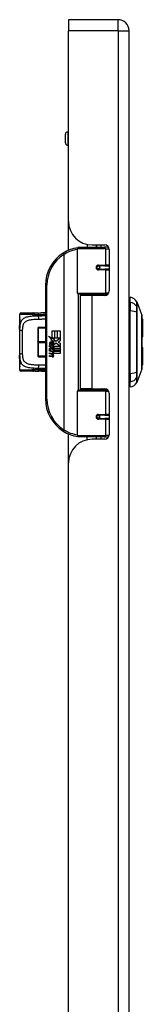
# Model space of a CAD drawing. Header units: inches. Extents: x 0 to 121, y -11 to 79.
# Tile 60 of 88: x 42.1 to 44.11, y 40.44 to 56.54. Entities that reach past the tile are written whole.
import ezdxf

# ---------------------------------------------------------------- set-up
doc = ezdxf.new("R2010")
doc.units = ezdxf.units.IN
doc.header["$LTSCALE"] = 7.278232
doc.header["$MEASUREMENT"] = 0
doc.layers.add('Visible Edges(ANSI)', color=7, linetype='Continuous', lineweight=25)
doc.layers.add('Visible Tangent Edges(ANSI)', color=7, linetype='Continuous', lineweight=25)

msp = doc.modelspace()

# ---------------------------------------------------------------- linework, layer by layer
at = {"layer": 'Visible Edges(ANSI)'}
for p, q in [((42.8987, 56.5372), (42.8987, 56.3561)), ((43.71, 56.5372), (42.8987, 56.5372)), ((42.8987, 53.241), (42.8987, 56.3561)), ((43.8911, 27.189), (43.8911, 56.3561)), ((42.8485, 54.5226), (42.8485, 54.6643)), ((42.8987, 54.7033), (42.8876, 54.7033)), ((42.8987, 54.4835), (42.8876, 54.4835)), ((42.8987, 52.7661), (42.8987, 53.241)), ((43.0726, 52.8155), (43.4819, 52.8155)), ((43.2026, 52.863), (43.2026, 52.8155)), ((43.2857, 52.854), (43.4916, 52.854)), ((43.3589, 52.854), (43.3589, 52.8155)), ((43.3602, 52.8155), (43.3602, 52.854)), ((43.5542, 52.8155), (43.4819, 52.8155)), ((43.5542, 52.8155), (43.5561, 52.8155)), ((43.0482, 52.0658), (43.0482, 52.7911)), ((43.5649, 52.7807), (43.5649, 52.1016)), ((43.3792, 52.5119), (43.3797, 52.5095)), ((43.3858, 52.5103), (43.3796, 52.5103)), ((43.4936, 52.5127), (43.3858, 52.5127)), ((43.3887, 52.5101), (43.3887, 52.5125)), ((43.4936, 52.5127), (43.5649, 52.5127)), ((43.3858, 52.459), (43.4936, 52.459)), ((43.3896, 52.4617), (43.3901, 52.459)), ((43.5649, 52.459), (43.4936, 52.459)), ((42.5209, 52.1952), (42.5209, 50.3344)), ((43.4866, 52.0463), (43.0677, 52.0463)), ((43.2808, 52.0284), (43.091, 52.0284)), ((43.091, 52.0284), (43.091, 50.5012)), ((43.1623, 52.0463), (43.1623, 52.0284)), ((43.4916, 52.0284), (43.2808, 52.0284)), ((43.3992, 52.0463), (43.3992, 52.0284)), ((43.4866, 52.0463), (43.5396, 52.0463)), ((43.9107, 51.913), (43.9107, 51.9974)), ((43.9107, 51.913), (43.9107, 51.7756)), ((44.0184, 51.9233), (44.1024, 51.7075)), ((42.0986, 51.7166), (42.0986, 51.6677)), ((42.1231, 51.741), (42.3154, 51.741)), ((42.3502, 51.7399), (42.3278, 51.7405)), ((42.5209, 51.741), (42.4555, 51.741)), ((43.9107, 50.754), (43.9107, 51.7756)), ((42.0986, 51.6677), (42.0986, 51.5225)), ((42.5209, 51.6433), (42.5166, 51.6433)), ((44.1089, 51.6384), (44.1089, 51.3529)), ((42.0986, 51.4767), (42.0986, 51.5225)), ((42.0986, 51.4767), (42.0986, 51.0528)), ((42.3966, 51.4917), (42.3966, 51.4942)), ((42.3966, 51.4917), (42.3966, 51.2672)), ((42.5209, 51.504), (42.4063, 51.504)), ((42.63, 51.4509), (42.6698, 51.4509)), ((42.63, 51.3306), (42.63, 51.4509)), ((42.6698, 51.4509), (42.6698, 51.3284)), ((42.6754, 51.4509), (42.7152, 51.4509)), ((42.6754, 51.3284), (42.6754, 51.4509)), ((42.7152, 51.4509), (42.7152, 51.3284)), ((42.7204, 51.3284), (42.7204, 51.4509)), ((42.7204, 51.4509), (42.7602, 51.4509)), ((42.7602, 51.4509), (42.7602, 51.2849)), ((42.3966, 51.2624), (42.3966, 51.2672)), ((42.3966, 51.2624), (42.3966, 51.0376)), ((42.5708, 51.3614), (42.63, 51.3306)), ((42.6281, 51.307), (42.5708, 51.3614)), ((42.5887, 51.2086), (42.6233, 51.1781)), ((42.5887, 51.1885), (42.5887, 51.2086)), ((42.6032, 51.2153), (42.592, 51.2153)), ((42.6105, 51.3045), (42.6281, 51.307)), ((42.6651, 51.2655), (42.6105, 51.3045)), ((42.6181, 51.2071), (42.6181, 51.2525)), ((42.6292, 51.2506), (42.6292, 51.2209)), ((42.6341, 51.3284), (42.6705, 51.3095)), ((42.6698, 51.3284), (42.6341, 51.3284)), ((42.6508, 51.2569), (42.6651, 51.2655)), ((42.6705, 51.3095), (42.6581, 51.307)), ((42.6581, 51.307), (42.6929, 51.2827)), ((42.6979, 51.2454), (42.6609, 51.2198)), ((42.7152, 51.3284), (42.6754, 51.3284)), ((42.6929, 51.2827), (42.7595, 51.3284)), ((42.7587, 51.2), (42.6979, 51.2454)), ((42.7595, 51.3284), (42.7204, 51.3284)), ((42.7602, 51.2849), (42.7278, 51.263)), ((42.7278, 51.263), (42.7602, 51.2458)), ((42.7602, 51.2458), (42.7602, 51.1628)), ((42.0986, 51.0071), (42.0986, 51.0528)), ((42.6129, 51.1717), (42.5887, 51.1885)), ((42.5887, 51.1595), (42.6129, 51.1688)), ((42.5887, 51.1394), (42.5887, 51.1595)), ((42.6235, 51.1561), (42.5887, 51.1394)), ((42.5887, 51.1308), (42.6564, 51.1189)), ((42.5887, 51.1144), (42.5887, 51.1308)), ((42.6166, 51.1095), (42.5887, 51.1144)), ((42.5887, 51.0888), (42.6315, 51.0812)), ((42.5887, 51.0724), (42.5887, 51.0888)), ((42.6166, 51.0675), (42.5887, 51.0724)), ((42.5887, 51.0471), (42.6315, 51.0395)), ((42.5887, 51.0307), (42.5887, 51.0471)), ((42.6129, 51.1688), (42.6129, 51.1717)), ((42.6233, 51.1781), (42.6564, 51.1952)), ((42.6564, 51.126), (42.6235, 51.1561)), ((42.6564, 51.1751), (42.6336, 51.1654)), ((42.6336, 51.1654), (42.6336, 51.1628)), ((42.6336, 51.1628), (42.6564, 51.1463)), ((42.638, 51.1628), (42.6599, 51.1721)), ((42.7602, 51.1628), (42.638, 51.1628)), ((42.6445, 51.1058), (42.6445, 51.1022)), ((42.6564, 51.1048), (42.6445, 51.1058)), ((42.6471, 51.1576), (42.7602, 51.1576)), ((42.6599, 51.1483), (42.6471, 51.1576)), ((42.6523, 51.101), (42.6599, 51.1003)), ((42.6564, 51.1952), (42.6564, 51.1751)), ((42.6564, 51.1463), (42.6564, 51.126)), ((42.6564, 51.1189), (42.6564, 51.1048)), ((42.6599, 51.2), (42.7587, 51.2)), ((42.6599, 51.1721), (42.6599, 51.2)), ((42.6599, 51.1208), (42.6599, 51.1483)), ((42.7602, 51.1208), (42.6599, 51.1208)), ((42.6599, 51.1156), (42.7602, 51.1156)), ((42.6599, 51.1003), (42.6599, 51.1156)), ((42.7602, 51.0787), (42.6616, 51.0787)), ((42.7602, 51.1576), (42.7602, 51.1208)), ((42.7602, 51.1156), (42.7602, 51.0787)), ((44.1089, 51.1767), (44.1089, 50.8912)), ((42.0986, 51.0071), (42.0986, 50.8618)), ((42.3966, 51.0351), (42.3966, 51.0376)), ((42.4063, 51.0254), (42.5209, 51.0254)), ((42.5166, 50.8863), (42.5209, 50.8863)), ((42.6312, 51.0224), (42.5887, 51.0307)), ((42.0986, 50.8618), (42.0986, 50.813)), ((42.3154, 50.7886), (42.1231, 50.7886)), ((42.3502, 50.7897), (42.3278, 50.7891)), ((42.5209, 50.7886), (42.4555, 50.7886)), ((43.9107, 50.754), (43.9107, 50.6166)), ((44.1024, 50.8221), (44.0184, 50.6063)), ((43.9107, 50.5322), (43.9107, 50.6166)), ((43.0482, 49.7385), (43.0482, 50.4638)), ((43.0677, 50.4833), (43.4866, 50.4833)), ((43.2808, 50.5012), (43.091, 50.5012)), ((43.1623, 50.4833), (43.1623, 50.5012)), ((43.2808, 50.5012), (43.4916, 50.5012)), ((43.3992, 50.4833), (43.3992, 50.5012)), ((43.5396, 50.4833), (43.4866, 50.4833)), ((43.5649, 50.428), (43.5649, 49.7489)), ((43.3792, 50.0177), (43.3797, 50.0201)), ((43.3796, 50.0193), (43.3858, 50.0193)), ((43.4936, 50.0706), (43.3858, 50.0706)), ((43.3858, 50.0169), (43.4936, 50.0169)), ((43.3887, 50.0195), (43.3887, 50.0171)), ((43.3896, 50.0679), (43.3901, 50.0706)), ((43.4936, 50.0706), (43.5649, 50.0706)), ((43.5649, 50.0169), (43.4936, 50.0169)), ((42.8987, 49.2886), (42.8987, 49.7635)), ((43.4819, 49.7141), (43.0726, 49.7141)), ((43.2026, 49.6666), (43.2026, 49.7141)), ((43.4916, 49.6756), (43.2857, 49.6756)), ((43.3589, 49.6756), (43.3589, 49.7141)), ((43.3602, 49.6756), (43.3602, 49.7141)), ((43.4819, 49.7141), (43.5542, 49.7141)), ((43.5561, 49.7141), (43.5542, 49.7141)), ((42.8987, 34.2565), (42.8987, 49.2886))]:
    msp.add_line(p, q, dxfattribs=at)
at = {"layer": 'Visible Edges(ANSI)', "flags": 128}
for points in [[(43.0568, 52.8097), (43.0565, 52.8097), (43.0562, 52.8097), (43.0559, 52.8096), (43.0556, 52.8096), (43.0553, 52.8095), (43.055, 52.8095), (43.0547, 52.8094), (43.0543, 52.8094), (43.054, 52.8094), (43.0537, 52.8093), (43.0534, 52.8093), (43.0531, 52.8092), (43.0528, 52.8092), (43.0525, 52.8091), (43.0522, 52.8091), (43.0519, 52.809), (43.0516, 52.809), (43.0513, 52.809), (43.051, 52.8089), (43.0507, 52.8089), (43.0503, 52.8088), (43.05, 52.8088), (43.0497, 52.8087), (43.0494, 52.8087)], [(43.3858, 52.459), (43.3826, 52.4592), (43.3793, 52.4598), (43.3761, 52.4608), (43.373, 52.4622), (43.3701, 52.4641), (43.3674, 52.4663), (43.3649, 52.4689), (43.3629, 52.4719), (43.3612, 52.4751), (43.36, 52.4785), (43.3592, 52.4821), (43.3589, 52.4858), (43.3592, 52.4895), (43.3599, 52.4931), (43.3612, 52.4965), (43.3628, 52.4997), (43.3649, 52.5027), (43.3673, 52.5053), (43.37, 52.5076), (43.373, 52.5094), (43.3761, 52.5109), (43.3793, 52.5119), (43.3825, 52.5125), (43.3858, 52.5127)], [(43.4441, 52.0284), (43.4479, 52.0298), (43.4516, 52.0313), (43.4554, 52.0326), (43.4592, 52.0339), (43.463, 52.0351), (43.4668, 52.0363), (43.4706, 52.0373), (43.4744, 52.0384), (43.4782, 52.0393), (43.482, 52.0402), (43.4859, 52.0411), (43.4897, 52.0418), (43.4935, 52.0425), (43.4974, 52.0432), (43.5012, 52.0438), (43.5051, 52.0443), (43.509, 52.0448), (43.5128, 52.0452), (43.5167, 52.0455), (43.5205, 52.0458), (43.5244, 52.046), (43.5282, 52.0461), (43.5321, 52.0462), (43.5359, 52.0463)], [(42.3278, 51.7405), (42.3273, 51.7405), (42.3267, 51.7406), (42.3262, 51.7406), (42.3257, 51.7406), (42.3252, 51.7407), (42.3247, 51.7407), (42.3242, 51.7407), (42.3236, 51.7408), (42.3231, 51.7408), (42.3226, 51.7408), (42.3221, 51.7408), (42.3216, 51.7409), (42.3211, 51.7409), (42.3206, 51.7409), (42.32, 51.7409), (42.3195, 51.7409), (42.319, 51.741), (42.3185, 51.741), (42.318, 51.741), (42.3175, 51.741), (42.317, 51.741), (42.3165, 51.741), (42.3159, 51.741), (42.3154, 51.741)], [(42.4076, 51.7408), (42.3786, 51.7405), (42.3502, 51.7399)], [(42.4076, 51.7408), (42.4317, 51.7409), (42.4555, 51.741)], [(44.1028, 50.8242), (44.1028, 50.8248), (44.1028, 50.8264), (44.1028, 50.829), (44.1028, 50.8327), (44.1028, 50.8374), (44.1028, 50.8432), (44.1029, 50.85), (44.1029, 50.8578), (44.1029, 50.8666), (44.1029, 50.8763), (44.1029, 50.8869), (44.103, 50.8985), (44.103, 50.9109), (44.103, 50.9241), (44.103, 50.9382), (44.103, 50.953), (44.103, 50.9687), (44.103, 50.985), (44.103, 51.002), (44.103, 51.0196), (44.1029, 51.0378), (44.1029, 51.0566), (44.1029, 51.0759), (44.1029, 51.0958), (44.1029, 51.116), (44.1028, 51.1367), (44.1028, 51.1576), (44.1028, 51.1787), (44.1028, 51.2), (44.1028, 51.2214), (44.1028, 51.243), (44.1028, 51.2647), (44.1028, 51.2864), (44.1028, 51.308), (44.1028, 51.3296), (44.1028, 51.3509), (44.1028, 51.372), (44.1028, 51.3928), (44.1029, 51.4133), (44.1029, 51.4336), (44.1029, 51.4534), (44.1029, 51.4729), (44.1029, 51.4917), (44.103, 51.51), (44.103, 51.5277), (44.103, 51.5447), (44.103, 51.561), (44.103, 51.5766), (44.103, 51.5914), (44.103, 51.6055), (44.103, 51.6188), (44.103, 51.6312), (44.1029, 51.6427), (44.1029, 51.6533), (44.1029, 51.663), (44.1029, 51.6718), (44.1029, 51.6796), (44.1028, 51.6864), (44.1028, 51.6922), (44.1028, 51.6969), (44.1028, 51.7006), (44.1028, 51.7032), (44.1028, 51.7048), (44.1028, 51.7053)], [(42.0986, 51.5225), (42.0995, 51.556), (42.1007, 51.5721), (42.1026, 51.5878)], [(42.1026, 51.5878), (42.1036, 51.5967), (42.1044, 51.6072), (42.1046, 51.6185), (42.1044, 51.6299), (42.1037, 51.6405), (42.1026, 51.6495), (42.1015, 51.6561), (42.1011, 51.6582), (42.1009, 51.659)], [(42.1026, 50.9418), (42.1007, 50.9575), (42.0995, 50.9736), (42.0986, 51.0071)], [(42.1009, 50.8706), (42.1011, 50.8714), (42.1016, 50.8735), (42.1026, 50.8801), (42.1037, 50.8891), (42.1044, 50.8997), (42.1046, 50.9111), (42.1044, 50.9225), (42.1036, 50.933), (42.1026, 50.9418)], [(42.3154, 50.7886), (42.3159, 50.7886), (42.3165, 50.7886), (42.317, 50.7886), (42.3175, 50.7886), (42.318, 50.7886), (42.3185, 50.7886), (42.319, 50.7886), (42.3195, 50.7886), (42.32, 50.7887), (42.3206, 50.7887), (42.3211, 50.7887), (42.3216, 50.7887), (42.3221, 50.7887), (42.3226, 50.7888), (42.3231, 50.7888), (42.3236, 50.7888), (42.3242, 50.7888), (42.3247, 50.7889), (42.3252, 50.7889), (42.3257, 50.7889), (42.3262, 50.789), (42.3267, 50.789), (42.3273, 50.7891), (42.3278, 50.7891)], [(42.3502, 50.7897), (42.3786, 50.7891), (42.4076, 50.7888)], [(42.4555, 50.7886), (42.4317, 50.7887), (42.4076, 50.7888)], [(43.5359, 50.4833), (43.5321, 50.4834), (43.5282, 50.4834), (43.5244, 50.4836), (43.5205, 50.4838), (43.5167, 50.4841), (43.5128, 50.4844), (43.509, 50.4848), (43.5051, 50.4853), (43.5012, 50.4858), (43.4974, 50.4864), (43.4935, 50.487), (43.4897, 50.4877), (43.4859, 50.4885), (43.482, 50.4894), (43.4782, 50.4903), (43.4744, 50.4912), (43.4706, 50.4922), (43.4668, 50.4933), (43.463, 50.4945), (43.4592, 50.4957), (43.4554, 50.497), (43.4516, 50.4983), (43.4479, 50.4997), (43.4441, 50.5012)], [(43.3858, 50.0169), (43.3825, 50.0171), (43.3793, 50.0177), (43.3761, 50.0187), (43.373, 50.0202), (43.37, 50.022), (43.3673, 50.0243), (43.3649, 50.0269), (43.3628, 50.0298), (43.3612, 50.0331), (43.3599, 50.0365), (43.3592, 50.0401), (43.3589, 50.0438), (43.3592, 50.0475), (43.36, 50.051), (43.3612, 50.0545), (43.3629, 50.0577), (43.3649, 50.0607), (43.3674, 50.0633), (43.3701, 50.0655), (43.373, 50.0673), (43.3761, 50.0688), (43.3793, 50.0698), (43.3826, 50.0704), (43.3858, 50.0706)], [(43.0494, 49.7209), (43.0497, 49.7209), (43.05, 49.7208), (43.0503, 49.7208), (43.0507, 49.7207), (43.051, 49.7207), (43.0513, 49.7206), (43.0516, 49.7206), (43.0519, 49.7205), (43.0522, 49.7205), (43.0525, 49.7204), (43.0528, 49.7204), (43.0531, 49.7204), (43.0534, 49.7203), (43.0537, 49.7203), (43.054, 49.7202), (43.0543, 49.7202), (43.0547, 49.7201), (43.055, 49.7201), (43.0553, 49.7201), (43.0556, 49.72), (43.0559, 49.72), (43.0562, 49.7199), (43.0565, 49.7199), (43.0568, 49.7198)]]:
    msp.add_lwpolyline(points, dxfattribs=at)
at = {"layer": 'Visible Edges(ANSI)'}
for centre in [(43.3858, 52.4858), (43.3858, 50.0438)]:
    msp.add_circle(centre, 0.0244, dxfattribs=at)
for centre, radius, start, end in [((43.71, 56.3561), 0.1811, 0, 90), ((42.8876, 54.6643), 0.0391, 90, 180), ((42.8876, 54.5226), 0.0391, 180, 270), ((43.2857, 53.241), 0.3871, 180, 270), ((43.0726, 52.7911), 0.0244, 90, 180), ((43.4916, 52.7807), 0.0733, 0, 90), ((43.1412, 52.1952), 0.6203, 122.23771, 180), ((43.1412, 52.1952), 0.6203, 98.5081, 122.23771), ((43.3858, 52.4858), 0.0269, 279.14701, 90), ((43.0677, 52.0658), 0.0195, 180, 270), ((43.4916, 52.1016), 0.0733, 270, 0), ((43.9204, 51.9242), 0.0488, 101.53696, 126.8699), ((43.8904, 51.8523), 0.1465, 29.72912, 82.0587), ((44.0071, 51.9189), 0.0122, 21.25051, 29.72912), ((42.1231, 51.7166), 0.0244, 90, 180), ((44.0967, 51.7053), 0.00611, 0.20877, 21.25051), ((42.1231, 51.6677), 0.0244, 180, 208.10759), ((44.0942, 51.6384), 0.0147, 0, 53.4634), ((42.4063, 51.4942), 0.00977, 90, 180), ((42.6639, 51.2377), 0.0753, 171.56052, 197.33425), ((42.6136, 51.2452), 0.0245, 86.56465, 171.56052), ((42.6383, 51.2299), 0.0381, 154.67838, 202.56091), ((42.6147, 51.2411), 0.0119, 73.52609, 154.67838), ((42.6121, 51.2203), 0.0494, 44.16843, 86.56465), ((42.6322, 51.2391), 0.035, 246.15553, 293.84447), ((42.6267, 51.23), 0.0208, 19.37968, 82.99755), ((42.6349, 51.2313), 0.0118, 241.45471, 321.16516), ((42.6335, 51.2324), 0.0136, 321.16516, 19.37968), ((42.6387, 51.2244), 0.0189, 293.84447, 355.08017), ((42.621, 51.2289), 0.0371, 350.40854, 44.16843), ((42.621, 51.2289), 0.0409, 347.07905, 43.17854), ((44.0942, 51.3529), 0.0147, 305.87422, 0), ((42.6066, 51.0527), 0.0577, 57.59924, 80), ((42.6074, 51.0105), 0.0577, 58.55841, 80.82565), ((42.6341, 51.0962), 0.0153, 260, 293.55712), ((42.6291, 51.0882), 0.0156, 6.03001, 57.59924), ((42.6291, 51.0465), 0.0156, 6.10268, 57.60833), ((42.6372, 51.0891), 0.00744, 293.55712, 6.03001), ((42.6372, 51.0474), 0.00744, 293.54875, 6.10268), ((42.6389, 51.0991), 0.0357, 273.6169, 286.9928), ((42.6278, 51.0361), 0.0305, 359.6788, 63.95078), ((42.6285, 51.0771), 0.0298, 359.47765, 57.41137), ((42.6457, 51.077), 0.0126, 286.9928, 359.47765), ((42.6318, 51.0793), 0.0298, 358.79525, 46.5849), ((44.0942, 51.1767), 0.0147, 0, 54.12578), ((42.4063, 51.0351), 0.00977, 180, 270), ((42.638, 51.0575), 0.0357, 259, 288.47479), ((42.6341, 51.0546), 0.0153, 259.9922, 293.54875), ((42.6452, 51.036), 0.013, 288.47479, 359.6788), ((44.0942, 50.8912), 0.0147, 306.53659, 0), ((42.1231, 50.8618), 0.0244, 151.88429, 180), ((42.1231, 50.813), 0.0244, 180, 270), ((44.0967, 50.8243), 0.00611, 338.74949, 359.79123), ((43.9204, 50.6054), 0.0488, 233.1301, 258.46304), ((43.8904, 50.6773), 0.1465, 277.9413, 330.27088), ((44.0071, 50.6107), 0.0122, 330.27088, 338.74949), ((43.0677, 50.4638), 0.0195, 90, 180), ((43.4916, 50.428), 0.0733, 0, 90), ((43.1412, 50.3344), 0.6203, 180, 237.76229), ((43.3858, 50.0438), 0.0269, 270, 80.85299), ((43.1412, 50.3344), 0.6203, 237.76229, 261.4919), ((43.2857, 49.2886), 0.3871, 90, 180), ((43.0726, 49.7385), 0.0244, 180, 270), ((43.4916, 49.7489), 0.0733, 270, 0)]:
    msp.add_arc(centre, radius, start, end, dxfattribs=at)
at = {"layer": 'Visible Tangent Edges(ANSI)'}
for p, q in [((43.71, 56.3561), (43.71, 56.5372)), ((43.71, 56.3561), (42.8987, 56.3561)), ((43.71, 56.3561), (43.71, 27.189)), ((43.71, 56.3561), (43.8911, 56.3561)), ((42.8876, 54.7033), (42.8876, 54.4835)), ((43.427, 52.854), (43.427, 52.8155)), ((42.8103, 52.7199), (42.8233, 52.6992)), ((42.8233, 52.6992), (42.8233, 49.8304)), ((42.8233, 52.6992), (42.828, 52.6992)), ((42.828, 49.8304), (42.828, 52.6992)), ((43.5054, 52.7911), (43.0482, 52.7911)), ((43.5054, 52.7911), (43.5641, 52.7911)), ((43.5054, 52.7911), (43.5054, 52.5249)), ((43.3916, 52.5249), (43.5054, 52.5249)), ((43.5649, 52.5249), (43.5054, 52.5249)), ((43.5054, 52.4468), (43.3916, 52.4468)), ((43.5054, 52.4468), (43.5054, 52.0658)), ((43.5054, 52.4468), (43.5649, 52.4468)), ((42.5209, 52.1952), (42.5453, 52.1952)), ((42.5453, 50.3344), (42.5453, 52.1952)), ((43.0482, 52.0658), (43.5054, 52.0658)), ((43.0577, 52.049), (43.0577, 50.4806)), ((43.2808, 52.0284), (43.2808, 50.5012)), ((43.5555, 52.0658), (43.5054, 52.0658)), ((42.3038, 51.7166), (42.0986, 51.7166)), ((42.4023, 51.6905), (42.4023, 51.7164)), ((44.0185, 51.8423), (44.0185, 51.8425)), ((44.0185, 51.7511), (44.0185, 51.7516)), ((42.0986, 51.6677), (42.0991, 51.6677)), ((42.1475, 51.0771), (42.1475, 51.4525)), ((42.4063, 51.504), (42.4063, 51.4965)), ((42.4063, 51.4965), (42.5209, 51.4965)), ((42.4063, 51.272), (42.4063, 51.4965)), ((42.4063, 51.272), (42.4063, 51.2576)), ((42.5209, 51.272), (42.4063, 51.272)), ((42.4063, 51.2576), (42.5209, 51.2576)), ((42.4063, 51.0328), (42.4063, 51.2576)), ((42.4063, 51.0328), (42.4063, 51.0254)), ((42.5209, 51.0328), (42.4063, 51.0328)), ((42.0991, 50.8618), (42.0986, 50.8618)), ((42.0986, 50.813), (42.3038, 50.813)), ((42.4023, 50.8132), (42.4023, 50.8391)), ((44.0185, 50.778), (44.0185, 50.7785)), ((44.0185, 50.6871), (44.0185, 50.6873)), ((43.5054, 50.4638), (43.0482, 50.4638)), ((43.5054, 50.4638), (43.5555, 50.4638)), ((43.5054, 50.4638), (43.5054, 50.0828)), ((42.5453, 50.3344), (42.5209, 50.3344)), ((43.3916, 50.0828), (43.5054, 50.0828)), ((43.5649, 50.0828), (43.5054, 50.0828)), ((43.5054, 50.0047), (43.3916, 50.0047)), ((43.5054, 50.0047), (43.5054, 49.7385)), ((43.5054, 50.0047), (43.5649, 50.0047)), ((42.8233, 49.8304), (42.8103, 49.8097)), ((42.828, 49.8304), (42.8233, 49.8304)), ((43.0482, 49.7385), (43.5054, 49.7385)), ((43.427, 49.7141), (43.427, 49.6756)), ((43.5641, 49.7385), (43.5054, 49.7385))]:
    msp.add_line(p, q, dxfattribs=at)
at = {"layer": 'Visible Tangent Edges(ANSI)', "flags": 128}
for points in [[(43.3916, 52.5249), (43.3866, 52.5246), (43.3816, 52.5237), (43.3767, 52.5223), (43.3719, 52.5202), (43.3674, 52.5175), (43.3633, 52.5142), (43.3595, 52.5104), (43.3563, 52.5061), (43.3538, 52.5014), (43.3519, 52.4963), (43.3508, 52.4911), (43.3504, 52.4858), (43.3508, 52.4804), (43.352, 52.4752), (43.3539, 52.4702), (43.3564, 52.4655), (43.3596, 52.4612), (43.3633, 52.4574), (43.3675, 52.4542), (43.372, 52.4515), (43.3767, 52.4494), (43.3816, 52.4479), (43.3866, 52.4471), (43.3916, 52.4468)], [(43.5359, 52.0463), (43.5302, 52.0462), (43.5244, 52.0461), (43.5186, 52.046), (43.5128, 52.0458), (43.507, 52.0455), (43.5012, 52.0452), (43.4955, 52.0449), (43.4897, 52.0444), (43.4839, 52.0439), (43.4781, 52.0434), (43.4724, 52.0428), (43.4666, 52.0421), (43.4609, 52.0414), (43.4552, 52.0406), (43.4495, 52.0397), (43.4438, 52.0388), (43.4382, 52.0379), (43.4325, 52.0368), (43.4269, 52.0357), (43.4213, 52.0346), (43.4157, 52.0334), (43.4102, 52.0321), (43.4047, 52.0307), (43.3992, 52.0293)], [(44.0177, 51.925), (44.0177, 51.9248), (44.0177, 51.9244), (44.0176, 51.9237), (44.0176, 51.9227), (44.0176, 51.9215), (44.0176, 51.9199), (44.0176, 51.9181), (44.0176, 51.916), (44.0176, 51.9136), (44.0176, 51.911), (44.0176, 51.908), (44.0176, 51.9048), (44.0176, 51.9013), (44.0175, 51.8975), (44.0175, 51.8935), (44.0175, 51.8892), (44.0175, 51.8846), (44.0175, 51.8797), (44.0175, 51.8746), (44.0174, 51.8692), (44.0174, 51.8635), (44.0174, 51.8576), (44.0174, 51.8513), (44.0174, 51.8449)], [(44.0185, 51.8425), (44.0185, 51.849), (44.0185, 51.8553), (44.0185, 51.8613), (44.0185, 51.867), (44.0185, 51.8724), (44.0185, 51.8776), (44.0185, 51.8825), (44.0185, 51.8872), (44.0185, 51.8915), (44.0185, 51.8956), (44.0185, 51.8994), (44.0185, 51.9029), (44.0185, 51.9062), (44.0185, 51.9091), (44.0185, 51.9118), (44.0184, 51.9142), (44.0184, 51.9164), (44.0184, 51.9182), (44.0184, 51.9198), (44.0184, 51.9211), (44.0184, 51.922), (44.0184, 51.9228), (44.0184, 51.9232), (44.0184, 51.9233)], [(42.4023, 51.6905), (42.3777, 51.69), (42.3537, 51.6892), (42.3301, 51.6882), (42.3073, 51.6867), (42.2853, 51.6848), (42.2641, 51.6822), (42.244, 51.6791), (42.2249, 51.6751), (42.2071, 51.6704), (42.1907, 51.6646), (42.1756, 51.6578), (42.162, 51.65), (42.1498, 51.6411), (42.1391, 51.6311), (42.1298, 51.62), (42.1219, 51.6079), (42.1155, 51.5946), (42.1103, 51.5803), (42.1062, 51.5651), (42.1032, 51.5489), (42.101, 51.532), (42.0996, 51.5142), (42.0989, 51.4958), (42.0986, 51.4767)], [(42.3038, 51.7166), (42.3047, 51.7166), (42.3056, 51.7166), (42.3065, 51.7166), (42.3074, 51.7165), (42.3083, 51.7165), (42.3091, 51.7165), (42.31, 51.7164), (42.3109, 51.7164), (42.3118, 51.7163), (42.3127, 51.7163), (42.3136, 51.7162), (42.3145, 51.7162), (42.3154, 51.7161), (42.3163, 51.716), (42.3172, 51.7159), (42.3181, 51.7158), (42.319, 51.7158), (42.3199, 51.7157), (42.3207, 51.7155), (42.3216, 51.7154), (42.3225, 51.7153), (42.3234, 51.7152), (42.3243, 51.7151), (42.3252, 51.7149)], [(42.3278, 51.7405), (42.3273, 51.7405), (42.3268, 51.7403), (42.3264, 51.7401), (42.3259, 51.7398), (42.3255, 51.7393), (42.3251, 51.7387), (42.3247, 51.7381), (42.3243, 51.7373), (42.324, 51.7364), (42.3237, 51.7355), (42.3234, 51.7344), (42.3232, 51.7333), (42.323, 51.7321), (42.3229, 51.7308), (42.3228, 51.7294), (42.3227, 51.728), (42.3228, 51.7265), (42.3229, 51.725), (42.323, 51.7234), (42.3233, 51.7218), (42.3236, 51.7201), (42.3241, 51.7184), (42.3246, 51.7167), (42.3252, 51.7149)], [(42.3252, 51.7149), (42.3261, 51.7165), (42.327, 51.7181), (42.3278, 51.7197), (42.3287, 51.7213), (42.3296, 51.7228), (42.3306, 51.7243), (42.3315, 51.7258), (42.3325, 51.7272), (42.3335, 51.7286), (42.3345, 51.7299), (42.3355, 51.7312), (42.3366, 51.7324), (42.3377, 51.7335), (42.3388, 51.7345), (42.3399, 51.7355), (42.341, 51.7363), (42.3421, 51.7371), (42.3433, 51.7378), (42.3444, 51.7384), (42.3456, 51.7389), (42.3467, 51.7393), (42.3479, 51.7396), (42.3491, 51.7398), (42.3502, 51.7399)], [(42.3252, 51.7149), (42.3283, 51.715), (42.3314, 51.7151), (42.3345, 51.7152), (42.3377, 51.7153), (42.3408, 51.7154), (42.344, 51.7155), (42.3471, 51.7156), (42.3503, 51.7157), (42.3535, 51.7157), (42.3567, 51.7158), (42.3599, 51.7159), (42.3631, 51.7159), (42.3663, 51.716), (42.3695, 51.716), (42.3728, 51.7161), (42.376, 51.7161), (42.3793, 51.7162), (42.3825, 51.7162), (42.3858, 51.7162), (42.3891, 51.7163), (42.3924, 51.7163), (42.3957, 51.7163), (42.399, 51.7163), (42.4023, 51.7164)], [(42.4023, 51.7164), (42.4075, 51.7164), (42.4127, 51.7164), (42.4179, 51.7165), (42.4231, 51.7165), (42.4282, 51.7165), (42.4334, 51.7165), (42.4385, 51.7166), (42.4435, 51.7166), (42.4486, 51.7166), (42.4536, 51.7166), (42.4586, 51.7166), (42.4636, 51.7165), (42.4686, 51.7165), (42.4735, 51.7165), (42.4784, 51.7164), (42.4833, 51.7163), (42.4881, 51.7162), (42.4929, 51.7161), (42.4976, 51.716), (42.5024, 51.7158), (42.5071, 51.7157), (42.5117, 51.7155), (42.5163, 51.7153), (42.5209, 51.715)], [(42.5209, 51.6918), (42.5164, 51.6919), (42.5118, 51.692), (42.5071, 51.6921), (42.5024, 51.6921), (42.4977, 51.6922), (42.4929, 51.6922), (42.4881, 51.6921), (42.4833, 51.6921), (42.4784, 51.6921), (42.4735, 51.692), (42.4686, 51.6919), (42.4636, 51.6919), (42.4586, 51.6918), (42.4536, 51.6917), (42.4486, 51.6916), (42.4435, 51.6915), (42.4384, 51.6913), (42.4333, 51.6912), (42.4282, 51.6911), (42.423, 51.691), (42.4179, 51.6908), (42.4127, 51.6907), (42.4075, 51.6906), (42.4023, 51.6905)], [(42.5209, 51.74), (42.5183, 51.7401), (42.5157, 51.7402), (42.513, 51.7402), (42.5104, 51.7403), (42.5077, 51.7404), (42.5051, 51.7405), (42.5024, 51.7405), (42.4997, 51.7406), (42.497, 51.7407), (42.4943, 51.7407), (42.4916, 51.7408), (42.4889, 51.7408), (42.4862, 51.7408), (42.4834, 51.7409), (42.4807, 51.7409), (42.4779, 51.7409), (42.4751, 51.7409), (42.4724, 51.741), (42.4696, 51.741), (42.4668, 51.741), (42.464, 51.741), (42.4612, 51.741), (42.4584, 51.741), (42.4555, 51.741)], [(44.0174, 51.8449), (44.0174, 51.843), (44.0173, 51.8409), (44.0173, 51.8386), (44.0173, 51.8361), (44.0173, 51.8334), (44.0173, 51.8305), (44.0173, 51.8274), (44.0173, 51.8242), (44.0173, 51.8208), (44.0173, 51.8172), (44.0173, 51.8134), (44.0173, 51.8095), (44.0173, 51.8055), (44.0173, 51.8012), (44.0173, 51.7969), (44.0173, 51.7924), (44.0173, 51.7878), (44.0173, 51.783), (44.0173, 51.7782), (44.0173, 51.7732), (44.0173, 51.7682), (44.0173, 51.763), (44.0174, 51.7578), (44.0174, 51.7525)], [(44.0174, 51.7525), (44.0174, 51.7132), (44.0174, 51.6734), (44.0175, 51.6334), (44.0175, 51.593), (44.0175, 51.5523), (44.0176, 51.5114), (44.0176, 51.4704), (44.0176, 51.4292), (44.0176, 51.3879), (44.0176, 51.3465), (44.0177, 51.3052), (44.0177, 51.2639), (44.0177, 51.2226), (44.0176, 51.1813), (44.0176, 51.1401), (44.0176, 51.099), (44.0176, 51.058), (44.0176, 51.0171), (44.0175, 50.9765), (44.0175, 50.9361), (44.0175, 50.8959), (44.0174, 50.856), (44.0174, 50.8164), (44.0174, 50.7771)], [(44.0185, 50.7785), (44.0185, 50.8176), (44.0185, 50.8571), (44.0185, 50.8969), (44.0185, 50.9369), (44.0185, 50.9772), (44.0185, 51.0177), (44.0185, 51.0585), (44.0184, 51.0993), (44.0184, 51.1404), (44.0184, 51.1815), (44.0184, 51.2227), (44.0184, 51.2639), (44.0184, 51.3051), (44.0184, 51.3463), (44.0184, 51.3876), (44.0184, 51.4288), (44.0185, 51.4699), (44.0185, 51.5108), (44.0185, 51.5516), (44.0185, 51.5922), (44.0185, 51.6324), (44.0185, 51.6723), (44.0185, 51.7119), (44.0185, 51.7511)], [(44.0185, 51.7516), (44.0185, 51.7568), (44.0185, 51.7619), (44.0185, 51.767), (44.0185, 51.7719), (44.0185, 51.7767), (44.0185, 51.7815), (44.0185, 51.7861), (44.0185, 51.7906), (44.0185, 51.795), (44.0185, 51.7993), (44.0185, 51.8034), (44.0185, 51.8074), (44.0185, 51.8112), (44.0185, 51.8149), (44.0185, 51.8184), (44.0185, 51.8218), (44.0185, 51.825), (44.0185, 51.828), (44.0185, 51.8308), (44.0185, 51.8335), (44.0185, 51.836), (44.0185, 51.8383), (44.0185, 51.8404), (44.0185, 51.8423)], [(44.1024, 51.7075), (44.1024, 51.7073), (44.1024, 51.7068), (44.1024, 51.7059), (44.1024, 51.7046), (44.1024, 51.7029), (44.1024, 51.7008), (44.1024, 51.6984), (44.1024, 51.6957), (44.1025, 51.6925), (44.1025, 51.6891), (44.1025, 51.6852), (44.1025, 51.6811), (44.1025, 51.6765), (44.1026, 51.6717), (44.1026, 51.6665), (44.1026, 51.661), (44.1026, 51.6551), (44.1027, 51.6489), (44.1027, 51.6424), (44.1027, 51.6356), (44.1027, 51.6285), (44.1028, 51.6211), (44.1028, 51.6134), (44.1028, 51.6055)], [(42.0986, 51.5225), (42.0986, 51.5252), (42.0987, 51.528), (42.0987, 51.5307), (42.0987, 51.5334), (42.0988, 51.5361), (42.0988, 51.5388), (42.0989, 51.5415), (42.099, 51.5441), (42.0991, 51.5468), (42.0992, 51.5494), (42.0994, 51.552), (42.0995, 51.5546), (42.0997, 51.5572), (42.0999, 51.5597), (42.1, 51.5623), (42.1003, 51.5648), (42.1005, 51.5673), (42.1007, 51.5698), (42.101, 51.5723), (42.1013, 51.5747), (42.1016, 51.5772), (42.1019, 51.5796), (42.1022, 51.582), (42.1026, 51.5843)], [(42.1026, 51.5843), (42.1031, 51.5879), (42.1035, 51.5917), (42.104, 51.5959), (42.1043, 51.6002), (42.1046, 51.6047), (42.1049, 51.6094), (42.105, 51.6141), (42.105, 51.6189), (42.105, 51.6237), (42.1048, 51.6285), (42.1046, 51.6331), (42.1043, 51.6377), (42.1039, 51.642), (42.1035, 51.6461), (42.1031, 51.65), (42.1025, 51.6535), (42.102, 51.6567), (42.1015, 51.6595), (42.101, 51.6619), (42.1005, 51.664), (42.1001, 51.6656), (42.0997, 51.6668), (42.0993, 51.6675), (42.0991, 51.6677)], [(42.1475, 51.4525), (42.1477, 51.4694), (42.1483, 51.4857), (42.1495, 51.5014), (42.1514, 51.5165), (42.1541, 51.5308), (42.1577, 51.5443), (42.1622, 51.5569), (42.1679, 51.5687), (42.1747, 51.5794), (42.1829, 51.5892), (42.1923, 51.5981), (42.2029, 51.6059), (42.2149, 51.6129), (42.228, 51.6189), (42.2424, 51.624), (42.258, 51.6282), (42.2747, 51.6317), (42.2923, 51.6345), (42.3108, 51.6368), (42.3301, 51.6385), (42.35, 51.6398), (42.3706, 51.6407), (42.3917, 51.6414), (42.4132, 51.6418)], [(42.4132, 51.6418), (42.4176, 51.6419), (42.4221, 51.642), (42.4265, 51.6421), (42.431, 51.6422), (42.4354, 51.6422), (42.4398, 51.6423), (42.4442, 51.6424), (42.4486, 51.6425), (42.453, 51.6426), (42.4573, 51.6427), (42.4617, 51.6427), (42.466, 51.6428), (42.4703, 51.6429), (42.4746, 51.6429), (42.4789, 51.643), (42.4832, 51.6431), (42.4874, 51.6431), (42.4916, 51.6432), (42.4959, 51.6432), (42.5, 51.6432), (42.5042, 51.6433), (42.5083, 51.6433), (42.5125, 51.6433), (42.5166, 51.6433)], [(44.1028, 51.5471), (44.1028, 51.5271), (44.1027, 51.5062), (44.1027, 51.4844), (44.1026, 51.4618), (44.1026, 51.4386), (44.1025, 51.4148), (44.1025, 51.3906), (44.1024, 51.3659), (44.1024, 51.341), (44.1024, 51.3157), (44.1024, 51.2902), (44.1024, 51.2646), (44.1024, 51.239), (44.1024, 51.2136), (44.1024, 51.1885), (44.1024, 51.1635), (44.1025, 51.1388), (44.1025, 51.1144), (44.1026, 51.0906), (44.1026, 51.0674), (44.1027, 51.045), (44.1027, 51.0233), (44.1028, 51.0025), (44.1028, 50.9825)], [(44.1028, 51.6055), (44.1028, 51.6033), (44.1028, 51.601), (44.1028, 51.5988), (44.1028, 51.5965), (44.1028, 51.5942), (44.1028, 51.5919), (44.1028, 51.5896), (44.1028, 51.5872), (44.1028, 51.5849), (44.1028, 51.5825), (44.1028, 51.5801), (44.1028, 51.5776), (44.1028, 51.5752), (44.1028, 51.5727), (44.1028, 51.5702), (44.1028, 51.5677), (44.1028, 51.5652), (44.1028, 51.5627), (44.1028, 51.5601), (44.1028, 51.5576), (44.1028, 51.555), (44.1028, 51.5524), (44.1028, 51.5497), (44.1028, 51.5471)], [(42.0986, 51.0528), (42.0989, 51.0339), (42.0996, 51.0155), (42.101, 50.9978), (42.1032, 50.9809), (42.1062, 50.9647), (42.1103, 50.9495), (42.1155, 50.9352), (42.1219, 50.9219), (42.1296, 50.9097), (42.1389, 50.8986), (42.1496, 50.8886), (42.1618, 50.8798), (42.1754, 50.8719), (42.1904, 50.8652), (42.2068, 50.8594), (42.2246, 50.8545), (42.2436, 50.8506), (42.2637, 50.8474), (42.2848, 50.8449), (42.3069, 50.843), (42.3298, 50.8415), (42.3535, 50.8404), (42.3777, 50.8396), (42.4023, 50.8391)], [(42.4132, 50.8878), (42.3917, 50.8882), (42.3705, 50.8889), (42.3498, 50.8899), (42.3297, 50.8912), (42.3104, 50.8929), (42.2919, 50.8951), (42.2743, 50.8979), (42.2577, 50.9014), (42.2422, 50.9057), (42.2278, 50.9108), (42.2147, 50.9168), (42.2027, 50.9238), (42.1921, 50.9316), (42.1827, 50.9404), (42.1746, 50.9502), (42.1678, 50.9611), (42.1622, 50.9728), (42.1577, 50.9855), (42.1541, 50.999), (42.1515, 51.0133), (42.1496, 51.0283), (42.1483, 51.044), (42.1477, 51.0603), (42.1475, 51.0771)], [(42.1026, 50.9452), (42.1022, 50.9476), (42.1019, 50.95), (42.1016, 50.9524), (42.1013, 50.9549), (42.101, 50.9573), (42.1007, 50.9598), (42.1005, 50.9623), (42.1003, 50.9648), (42.1, 50.9673), (42.0999, 50.9698), (42.0997, 50.9724), (42.0995, 50.975), (42.0994, 50.9776), (42.0992, 50.9802), (42.0991, 50.9828), (42.099, 50.9855), (42.0989, 50.9881), (42.0988, 50.9908), (42.0988, 50.9935), (42.0987, 50.9962), (42.0987, 50.9989), (42.0987, 51.0016), (42.0986, 51.0044), (42.0986, 51.0071)], [(42.0991, 50.8618), (42.0993, 50.8621), (42.0997, 50.8628), (42.1001, 50.864), (42.1005, 50.8656), (42.101, 50.8676), (42.1015, 50.8701), (42.102, 50.873), (42.1026, 50.8762), (42.1031, 50.8797), (42.1035, 50.8836), (42.104, 50.8877), (42.1043, 50.892), (42.1046, 50.8965), (42.1049, 50.9012), (42.105, 50.906), (42.105, 50.9107), (42.105, 50.9155), (42.1048, 50.9203), (42.1046, 50.9249), (42.1043, 50.9294), (42.1039, 50.9338), (42.1035, 50.9379), (42.1031, 50.9417), (42.1026, 50.9452)], [(42.5166, 50.8863), (42.5125, 50.8863), (42.5083, 50.8863), (42.5042, 50.8863), (42.5, 50.8863), (42.4958, 50.8864), (42.4916, 50.8864), (42.4874, 50.8865), (42.4832, 50.8865), (42.4789, 50.8866), (42.4746, 50.8866), (42.4703, 50.8867), (42.466, 50.8868), (42.4617, 50.8868), (42.4574, 50.8869), (42.453, 50.887), (42.4486, 50.8871), (42.4442, 50.8872), (42.4398, 50.8873), (42.4354, 50.8873), (42.431, 50.8874), (42.4266, 50.8875), (42.4221, 50.8876), (42.4176, 50.8877), (42.4132, 50.8878)], [(44.1028, 50.9241), (44.1028, 50.9161), (44.1028, 50.9084), (44.1027, 50.901), (44.1027, 50.8939), (44.1027, 50.8871), (44.1027, 50.8806), (44.1026, 50.8745), (44.1026, 50.8686), (44.1026, 50.8631), (44.1026, 50.8579), (44.1025, 50.853), (44.1025, 50.8485), (44.1025, 50.8443), (44.1025, 50.8404), (44.1024, 50.837), (44.1024, 50.8338), (44.1024, 50.8311), (44.1024, 50.8287), (44.1024, 50.8267), (44.1024, 50.825), (44.1024, 50.8237), (44.1024, 50.8228), (44.1024, 50.8223), (44.1024, 50.8221)], [(44.1028, 50.9825), (44.1028, 50.9798), (44.1028, 50.9772), (44.1028, 50.9746), (44.1028, 50.972), (44.1028, 50.9695), (44.1028, 50.9669), (44.1028, 50.9644), (44.1028, 50.9619), (44.1028, 50.9594), (44.1028, 50.9569), (44.1028, 50.9544), (44.1028, 50.952), (44.1028, 50.9495), (44.1028, 50.9471), (44.1028, 50.9447), (44.1028, 50.9424), (44.1028, 50.94), (44.1028, 50.9377), (44.1028, 50.9354), (44.1028, 50.9331), (44.1028, 50.9308), (44.1028, 50.9286), (44.1028, 50.9263), (44.1028, 50.9241)], [(42.3252, 50.8147), (42.3243, 50.8145), (42.3234, 50.8144), (42.3225, 50.8143), (42.3216, 50.8142), (42.3207, 50.814), (42.3199, 50.8139), (42.319, 50.8138), (42.3181, 50.8137), (42.3172, 50.8136), (42.3163, 50.8136), (42.3154, 50.8135), (42.3145, 50.8134), (42.3136, 50.8134), (42.3127, 50.8133), (42.3118, 50.8132), (42.3109, 50.8132), (42.31, 50.8131), (42.3091, 50.8131), (42.3083, 50.8131), (42.3074, 50.8131), (42.3065, 50.813), (42.3056, 50.813), (42.3047, 50.813), (42.3038, 50.813)], [(42.3252, 50.8147), (42.3246, 50.8129), (42.3241, 50.8112), (42.3236, 50.8095), (42.3233, 50.8078), (42.323, 50.8062), (42.3229, 50.8046), (42.3228, 50.8031), (42.3227, 50.8016), (42.3228, 50.8002), (42.3229, 50.7988), (42.323, 50.7975), (42.3232, 50.7963), (42.3234, 50.7951), (42.3237, 50.7941), (42.324, 50.7931), (42.3243, 50.7923), (42.3247, 50.7915), (42.3251, 50.7908), (42.3255, 50.7903), (42.3259, 50.7898), (42.3264, 50.7895), (42.3268, 50.7892), (42.3273, 50.7891), (42.3278, 50.7891)], [(42.3502, 50.7897), (42.3491, 50.7898), (42.3479, 50.79), (42.3467, 50.7903), (42.3456, 50.7907), (42.3444, 50.7912), (42.3433, 50.7918), (42.3421, 50.7925), (42.341, 50.7932), (42.3399, 50.7941), (42.3388, 50.7951), (42.3377, 50.7961), (42.3366, 50.7972), (42.3355, 50.7984), (42.3345, 50.7997), (42.3335, 50.801), (42.3325, 50.8024), (42.3315, 50.8038), (42.3306, 50.8053), (42.3296, 50.8068), (42.3287, 50.8083), (42.3278, 50.8099), (42.327, 50.8115), (42.3261, 50.8131), (42.3252, 50.8147)], [(42.4023, 50.8132), (42.399, 50.8132), (42.3957, 50.8133), (42.3924, 50.8133), (42.3891, 50.8133), (42.3858, 50.8134), (42.3825, 50.8134), (42.3793, 50.8134), (42.376, 50.8135), (42.3728, 50.8135), (42.3695, 50.8136), (42.3663, 50.8136), (42.3631, 50.8137), (42.3599, 50.8137), (42.3567, 50.8138), (42.3535, 50.8139), (42.3503, 50.8139), (42.3471, 50.814), (42.344, 50.8141), (42.3408, 50.8142), (42.3377, 50.8143), (42.3345, 50.8143), (42.3314, 50.8144), (42.3283, 50.8146), (42.3252, 50.8147)], [(42.4023, 50.8391), (42.4075, 50.839), (42.4127, 50.8389), (42.4179, 50.8387), (42.423, 50.8386), (42.4282, 50.8385), (42.4333, 50.8384), (42.4384, 50.8382), (42.4435, 50.8381), (42.4486, 50.838), (42.4536, 50.8379), (42.4586, 50.8378), (42.4636, 50.8377), (42.4685, 50.8376), (42.4735, 50.8376), (42.4783, 50.8375), (42.4832, 50.8375), (42.488, 50.8374), (42.4928, 50.8374), (42.4976, 50.8374), (42.5023, 50.8375), (42.507, 50.8375), (42.5117, 50.8376), (42.5163, 50.8377), (42.5209, 50.8378)], [(42.5209, 50.8146), (42.5163, 50.8144), (42.5117, 50.8141), (42.5071, 50.8139), (42.5024, 50.8138), (42.4976, 50.8136), (42.4929, 50.8135), (42.4881, 50.8134), (42.4833, 50.8133), (42.4784, 50.8132), (42.4735, 50.8131), (42.4686, 50.8131), (42.4636, 50.813), (42.4586, 50.813), (42.4536, 50.813), (42.4486, 50.813), (42.4435, 50.813), (42.4385, 50.813), (42.4334, 50.813), (42.4282, 50.8131), (42.4231, 50.8131), (42.4179, 50.8131), (42.4127, 50.8131), (42.4075, 50.8132), (42.4023, 50.8132)], [(42.4555, 50.7886), (42.4584, 50.7886), (42.4612, 50.7886), (42.464, 50.7886), (42.4668, 50.7886), (42.4696, 50.7886), (42.4724, 50.7886), (42.4751, 50.7886), (42.4779, 50.7887), (42.4807, 50.7887), (42.4834, 50.7887), (42.4862, 50.7888), (42.4889, 50.7888), (42.4916, 50.7888), (42.4943, 50.7889), (42.497, 50.7889), (42.4997, 50.789), (42.5024, 50.7891), (42.5051, 50.7891), (42.5077, 50.7892), (42.5104, 50.7893), (42.513, 50.7894), (42.5157, 50.7895), (42.5183, 50.7895), (42.5209, 50.7896)], [(44.0174, 50.7771), (44.0174, 50.7718), (44.0173, 50.7666), (44.0173, 50.7614), (44.0173, 50.7564), (44.0173, 50.7514), (44.0173, 50.7465), (44.0173, 50.7418), (44.0173, 50.7372), (44.0173, 50.7327), (44.0173, 50.7283), (44.0173, 50.7241), (44.0173, 50.7201), (44.0173, 50.7161), (44.0173, 50.7124), (44.0173, 50.7088), (44.0173, 50.7054), (44.0173, 50.7021), (44.0173, 50.6991), (44.0173, 50.6962), (44.0173, 50.6935), (44.0173, 50.691), (44.0173, 50.6887), (44.0174, 50.6866), (44.0174, 50.6847)], [(44.0185, 50.6873), (44.0185, 50.6892), (44.0185, 50.6913), (44.0185, 50.6936), (44.0185, 50.6961), (44.0185, 50.6988), (44.0185, 50.7016), (44.0185, 50.7046), (44.0185, 50.7078), (44.0185, 50.7112), (44.0185, 50.7147), (44.0185, 50.7184), (44.0185, 50.7222), (44.0185, 50.7262), (44.0185, 50.7303), (44.0185, 50.7346), (44.0185, 50.739), (44.0185, 50.7435), (44.0185, 50.7481), (44.0185, 50.7528), (44.0185, 50.7577), (44.0185, 50.7626), (44.0185, 50.7677), (44.0185, 50.7728), (44.0185, 50.778)], [(44.0174, 50.6847), (44.0174, 50.6783), (44.0174, 50.6721), (44.0174, 50.6661), (44.0174, 50.6604), (44.0175, 50.655), (44.0175, 50.6499), (44.0175, 50.645), (44.0175, 50.6404), (44.0175, 50.6361), (44.0175, 50.632), (44.0176, 50.6283), (44.0176, 50.6248), (44.0176, 50.6215), (44.0176, 50.6186), (44.0176, 50.6159), (44.0176, 50.6136), (44.0176, 50.6115), (44.0176, 50.6097), (44.0176, 50.6081), (44.0176, 50.6069), (44.0176, 50.6059), (44.0177, 50.6052), (44.0177, 50.6048), (44.0177, 50.6046)], [(44.0184, 50.6063), (44.0184, 50.6064), (44.0184, 50.6068), (44.0184, 50.6075), (44.0184, 50.6085), (44.0184, 50.6098), (44.0184, 50.6113), (44.0184, 50.6132), (44.0184, 50.6153), (44.0185, 50.6177), (44.0185, 50.6204), (44.0185, 50.6234), (44.0185, 50.6266), (44.0185, 50.6302), (44.0185, 50.634), (44.0185, 50.6381), (44.0185, 50.6424), (44.0185, 50.6471), (44.0185, 50.652), (44.0185, 50.6572), (44.0185, 50.6626), (44.0185, 50.6684), (44.0185, 50.6744), (44.0185, 50.6806), (44.0185, 50.6871)], [(43.3992, 50.5003), (43.4047, 50.4988), (43.4102, 50.4975), (43.4157, 50.4962), (43.4213, 50.495), (43.4269, 50.4938), (43.4325, 50.4928), (43.4382, 50.4917), (43.4438, 50.4908), (43.4495, 50.4898), (43.4552, 50.489), (43.4609, 50.4882), (43.4666, 50.4875), (43.4724, 50.4868), (43.4781, 50.4862), (43.4839, 50.4857), (43.4897, 50.4852), (43.4955, 50.4847), (43.5012, 50.4844), (43.507, 50.484), (43.5128, 50.4838), (43.5186, 50.4836), (43.5244, 50.4834), (43.5302, 50.4834), (43.5359, 50.4833)], [(43.3916, 50.0828), (43.3866, 50.0825), (43.3816, 50.0816), (43.3767, 50.0801), (43.372, 50.0781), (43.3675, 50.0754), (43.3633, 50.0722), (43.3596, 50.0684), (43.3564, 50.0641), (43.3539, 50.0594), (43.352, 50.0544), (43.3508, 50.0491), (43.3504, 50.0438), (43.3508, 50.0385), (43.3519, 50.0333), (43.3538, 50.0282), (43.3564, 50.0235), (43.3595, 50.0192), (43.3633, 50.0154), (43.3674, 50.0121), (43.3719, 50.0094), (43.3767, 50.0073), (43.3816, 50.0059), (43.3866, 50.005), (43.3916, 50.0047)]]:
    msp.add_lwpolyline(points, dxfattribs=at)
at = {"layer": 'Visible Tangent Edges(ANSI)'}
for centre, start, end in [((43.1412, 52.1952), 122.23771, 180), ((43.1458, 52.1952), 99.43485, 122.23771), ((43.1412, 50.3344), 180, 237.76229), ((43.1458, 50.3344), 237.76229, 260.56515)]:
    msp.add_arc(centre, 0.5959, start, end, dxfattribs=at)
for centre, major_axis, ratio, start_param, end_param in [((43.4819, 52.7911), (0, 0.0244), 0.9659258, 4.712389, 6.2831853), ((43.5542, 52.7911), (0, 0.0244), 0.9659258, 6.2038398, 6.2831853), ((42.8233, 52.6992), (-0.013, 0.0207), 0.1613668, 4.6109717, 6.2831853), ((43.053, 52.7845), (-0.0036, 0.0242), 0.1877815, 5.6980952, 6.2831853), ((43.3858, 52.5249), (0, -0.0122), 0.4765651, 0, 1.5707963), ((43.4936, 52.5249), (0, -0.0122), 0.9659258, 0, 1.5707963), ((43.3858, 52.4468), (0, 0.0122), 0.4765651, 4.712389, 6.2831853), ((43.4936, 52.4468), (0, 0.0122), 0.9659258, 4.712389, 6.2831853), ((43.4866, 52.0658), (0, -0.0195), 0.9659258, 0, 1.5707963), ((43.8904, 51.7756), (0.1465, 0), 0.9468057, 0.5228377, 1.4321946), ((42.3154, 51.7166), (0, 0.0244), 0.4748324, 0, 1.5707963), ((42.4077, 51.7164), (-0.0002, 0.0244), 0.2228665, 0, 1.5692161), ((42.4132, 51.6905), (0.001, -0.0488), 0.2228282, 4.707864, 6.1923029), ((43.8904, 51.7289), (-0.1465, 0), 0.3218057, 3.6644304, 4.5737872), ((44.0068, 51.8391), (0.0122, -0.0001), 0.9484053, 0.2908385, 0.5314847), ((44.0068, 51.7505), (0.0122, 0), 0.3170474, 0.281217, 0.5218633), ((42.1235, 51.6677), (0, 0.0244), 0.9988955, 1.5707963, 1.9920632), ((42.1267, 51.5843), (-0.0242, 0.0035), 0.7037429, 0, 0.2001362), ((42.1475, 51.4767), (-0.0488, 0), 0.4959453, 0, 1.5707963), ((42.4063, 51.4917), (-0.00977, 0), 0.4895832, 4.712389, 6.2831853), ((42.4063, 51.2672), (-0.00977, 0), 0.4895832, 4.712389, 6.2831853), ((42.4063, 51.2624), (-0.00977, 0), 0.489249, 0, 1.5707963), ((44.0942, 51.3529), (0.0147, 0), 0.2357255, 0, 0.9438676), ((42.1475, 51.0528), (-0.0488, 0), 0.4959453, 4.712389, 6.2831853), ((44.0942, 51.1767), (0.0147, 0), 0.2357255, 5.3393177, 6.2831853), ((42.1267, 50.9452), (-0.0242, -0.0035), 0.7037429, 6.0830491, 6.2831853), ((42.4063, 51.0376), (-0.00977, 0), 0.489249, 0, 1.5707963), ((42.4132, 50.8391), (0.001, 0.0488), 0.2228282, 0.0908824, 1.5753213), ((42.1235, 50.8618), (0, 0.0244), 0.9988955, 1.1489079, 1.5707963), ((42.3154, 50.813), (0, -0.0244), 0.4748324, 4.712389, 6.2831853), ((42.4077, 50.8132), (-0.0002, -0.0244), 0.2228665, 4.7139692, 6.2831853), ((43.8904, 50.8007), (0.1465, 0), 0.3218057, 4.8509908, 5.7603476), ((44.0068, 50.7791), (0.0122, 0), 0.3170474, 5.761322, 6.0019683), ((43.8904, 50.754), (0.1465, 0), 0.9468057, 4.8509908, 5.7603476), ((44.0068, 50.6905), (0.0122, 0.0001), 0.9484053, 5.7517006, 5.9923469), ((43.4866, 50.4638), (0, 0.0195), 0.9659258, 4.712389, 6.2831853), ((43.3858, 50.0828), (0, -0.0122), 0.4765651, 0, 1.5707963), ((43.4936, 50.0828), (0, -0.0122), 0.9659258, 0, 1.5707963), ((43.3858, 50.0047), (0, 0.0122), 0.4765651, 4.712389, 6.2831853), ((43.4936, 50.0047), (0, 0.0122), 0.9659258, 4.712389, 6.2831853), ((42.8233, 49.8304), (-0.013, -0.0207), 0.1613668, 0, 1.6722137), ((43.053, 49.7451), (-0.0036, -0.0242), 0.1877815, 0, 0.5850901), ((43.4819, 49.7385), (0, -0.0244), 0.9659258, 0, 1.5707963), ((43.5542, 49.7385), (0, -0.0244), 0.9659258, 0, 0.0793455)]:
    msp.add_ellipse(centre, major_axis=major_axis, ratio=ratio, start_param=start_param, end_param=end_param, dxfattribs=at)

doc.saveas('drawing.dxf')
